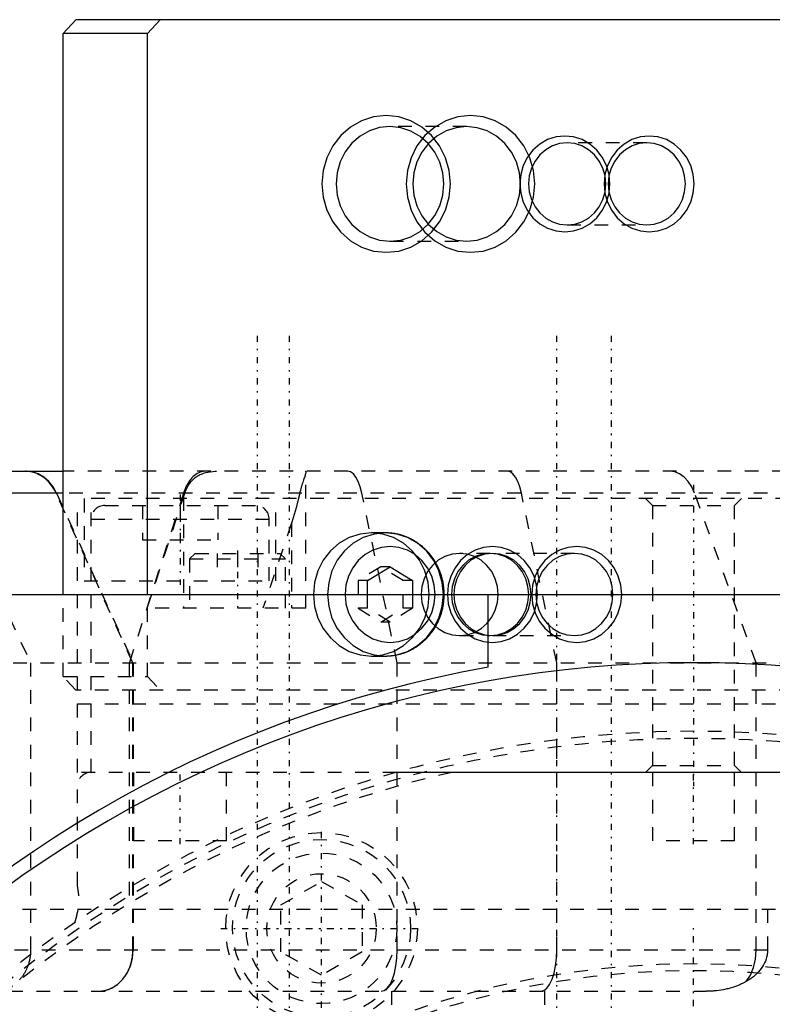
# Model space of a CAD drawing. Extents: x -545 to 345, y -132 to 132.
# Tile 15 of 18: x -49 to 6, y 60 to 132. Entities that reach past the tile are written whole.
import ezdxf

# ---------------------------------------------------------------- set-up
doc = ezdxf.new("R2010")
doc.units = 0
doc.linetypes.add('CENTER', pattern=[1.5, 0.45, -0.5, 0.05, -0.5])
doc.linetypes.add('DASHED', pattern=[2, 1, -1])
for name, color, linetype in [('AM_0', 7, 'CONTINUOUS'), ('AM_3', 7, 'DASHED'), ('AM_7', 7, 'CENTER')]:
    doc.layers.add(name, color=color, linetype=linetype)

msp = doc.modelspace()

# ---------------------------------------------------------------- linework, layer by layer
at = {"layer": 'AM_0', "color": 7, "linetype": 'CONTINUOUS'}
for p, q in [((-46.045, 131), (-45.105, 132)), ((51.262, 132), (-45.105, 132)), ((-38.949, 132), (-39.889, 131)), ((-46.045, 90), (-46.045, 131)), ((-39.889, 131), (-46.045, 131)), ((-39.889, 90), (-39.889, 131)), ((-148.753, 99), (-46.045, 99)), ((-46.045, 97.408), (-56.709, 97.408)), ((-22.501, 94.5), (-23.527, 94.5)), ((-23.803, 91.01), (-22.159, 92.021)), ((-22.159, 92.021), (-20.514, 91.01)), ((-23.803, 90), (-23.803, 91.01)), ((-20.514, 91.01), (-20.514, 90)), ((-75, 90), (75, 90)), ((-15, 84.682), (-15, 90)), ((21.703, 77), (-21.703, 77))]:
    msp.add_line(p, q, dxfattribs=at)
for points in [[(-16.291, 115), (-15.374, 115.096), (-14.493, 115.381), (-13.681, 115.843), (-12.969, 116.464), (-12.384, 117.222), (-11.95, 118.087), (-11.683, 119.025), (-11.593, 120), (-11.683, 120.975), (-11.95, 121.913), (-12.384, 122.778), (-12.969, 123.536), (-13.681, 124.157), (-14.493, 124.619), (-15.374, 124.904), (-16.291, 125), (-17.208, 124.904), (-18.089, 124.619), (-18.901, 124.157), (-19.613, 123.536), (-20.198, 122.778), (-20.632, 121.913), (-20.899, 120.975), (-20.989, 120), (-20.899, 119.025), (-20.632, 118.087), (-20.198, 117.222), (-19.613, 116.464), (-18.901, 115.843), (-18.089, 115.381), (-17.208, 115.096)], [(-16.569, 115.812), (-15.801, 115.892), (-15.063, 116.131), (-14.382, 116.518), (-13.786, 117.039), (-13.297, 117.673), (-12.933, 118.397), (-12.709, 119.183), (-12.633, 120), (-12.709, 120.817), (-12.933, 121.603), (-13.297, 122.327), (-13.786, 122.961), (-14.382, 123.482), (-15.063, 123.869), (-15.801, 124.108), (-16.569, 124.188), (-17.336, 124.108), (-18.075, 123.869), (-18.755, 123.482), (-19.352, 122.961), (-19.841, 122.327), (-20.205, 121.603), (-20.429, 120.817), (-20.504, 120), (-20.429, 119.183), (-20.205, 118.397), (-19.841, 117.673), (-19.352, 117.039), (-18.755, 116.518), (-18.075, 116.131), (-17.336, 115.892)], [(-3.241, 116.5), (-2.599, 116.567), (-1.982, 116.766), (-1.413, 117.09), (-0.915, 117.525), (-0.506, 118.056), (-0.202, 118.661), (-0.015, 119.317), (0.048, 120), (-0.015, 120.683), (-0.202, 121.339), (-0.506, 121.944), (-0.915, 122.475), (-1.413, 122.91), (-1.982, 123.234), (-2.599, 123.433), (-3.241, 123.5), (-3.882, 123.433), (-4.499, 123.234), (-5.068, 122.91), (-5.566, 122.475), (-5.975, 121.944), (-6.279, 121.339), (-6.466, 120.683), (-6.529, 120), (-6.466, 119.317), (-6.279, 118.661), (-5.975, 118.056), (-5.566, 117.525), (-5.068, 117.09), (-4.499, 116.766), (-3.882, 116.567)], [(-3.412, 117), (-2.862, 117.058), (-2.333, 117.228), (-1.845, 117.506), (-1.418, 117.879), (-1.068, 118.333), (-0.807, 118.852), (-0.647, 119.415), (-0.592, 120), (-0.647, 120.585), (-0.807, 121.148), (-1.068, 121.667), (-1.418, 122.121), (-1.845, 122.494), (-2.333, 122.772), (-2.862, 122.942), (-3.412, 123), (-3.962, 122.942), (-4.49, 122.772), (-4.978, 122.494), (-5.405, 122.121), (-5.756, 121.667), (-6.016, 121.148), (-6.176, 120.585), (-6.231, 120), (-6.176, 119.415), (-6.016, 118.852), (-5.756, 118.333), (-5.405, 117.879), (-4.978, 117.506), (-4.49, 117.228), (-3.962, 117.058)]]:
    msp.add_lwpolyline(points, close=True, dxfattribs=at)
for points in [[(-19.369, 117.058), (-18.887, 117.69), (-18.529, 118.41), (-18.309, 119.189), (-18.234, 120), (-18.309, 120.811), (-18.529, 121.59), (-18.887, 122.31), (-19.369, 122.942)], [(-23.527, 94.5), (-24.352, 94.414), (-25.145, 94.157), (-25.876, 93.742), (-26.517, 93.182), (-27.043, 92.5), (-27.433, 91.722), (-27.674, 90.878), (-27.755, 90)], [(-22.501, 94.5), (-23.326, 94.414), (-24.119, 94.157), (-24.85, 93.742), (-25.491, 93.182), (-26.017, 92.5), (-26.407, 91.722), (-26.648, 90.878), (-26.729, 90)], [(-18.87, 90), (-18.933, 90.683), (-19.12, 91.339), (-19.424, 91.944), (-19.833, 92.475), (-20.331, 92.91), (-20.9, 93.234), (-21.517, 93.433), (-22.159, 93.5), (-22.8, 93.433), (-23.417, 93.234), (-23.986, 92.91), (-24.484, 92.475), (-24.893, 91.944), (-25.197, 91.339), (-25.384, 90.683), (-25.447, 90)], [(-5.24, 90), (-5.303, 90.683), (-5.491, 91.339), (-5.795, 91.944), (-6.204, 92.475), (-6.702, 92.91), (-7.271, 93.234), (-7.888, 93.433), (-8.529, 93.5), (-9.171, 93.433), (-9.788, 93.234), (-10.356, 92.91), (-10.855, 92.475), (-11.264, 91.944), (-11.568, 91.339), (-11.755, 90.683), (-11.818, 90)], [(-5.881, 90), (-5.935, 90.585), (-6.096, 91.148), (-6.356, 91.667), (-6.707, 92.121), (-7.134, 92.494), (-7.621, 92.772), (-8.15, 92.942), (-8.7, 93), (-9.25, 92.942), (-9.779, 92.772), (-10.266, 92.494), (-10.694, 92.121), (-11.044, 91.667), (-11.305, 91.148), (-11.465, 90.585), (-11.519, 90)]]:
    msp.add_lwpolyline(points, dxfattribs=at)
msp.add_polyline3d([(-18.212, 90, 0), (-18.212, 90.033, 0), (-18.213, 90.098, 0), (-18.214, 90.162, 0), (-18.216, 90.195, 0), (-18.217, 90.227, 0), (-18.221, 90.292, 0), (-18.225, 90.357, 0), (-18.231, 90.422, 0), (-18.237, 90.487, 0), (-18.244, 90.551, 0), (-18.248, 90.583, 0), (-18.252, 90.616, 0), (-18.261, 90.68, 0), (-18.271, 90.744, 0), (-18.281, 90.808, 0), (-18.293, 90.872, 0), (-18.305, 90.936, 0), (-18.312, 90.968, 0), (-18.319, 91, 0), (-18.333, 91.063, 0), (-18.348, 91.126, 0), (-18.356, 91.158, 0), (-18.364, 91.19, 0), (-18.381, 91.252, 0), (-18.399, 91.315, 0), (-18.408, 91.346, 0), (-18.417, 91.377, 0), (-18.437, 91.439, 0), (-18.457, 91.501, 0), (-18.478, 91.562, 0), (-18.5, 91.623, 0), (-18.523, 91.683, 0), (-18.535, 91.714, 0), (-18.547, 91.744, 0), (-18.571, 91.804, 0), (-18.596, 91.863, 0), (-18.622, 91.922, 0), (-18.649, 91.981, 0), (-18.677, 92.039, 0), (-18.691, 92.068, 0), (-18.705, 92.097, 0), (-18.735, 92.154, 0), (-18.765, 92.211, 0), (-18.796, 92.268, 0), (-18.827, 92.324, 0), (-18.86, 92.379, 0), (-18.876, 92.407, 0), (-18.893, 92.434, 0), (-18.927, 92.489, 0), (-18.962, 92.543, 0), (-18.997, 92.597, 0), (-19.034, 92.65, 0), (-19.071, 92.702, 0), (-19.09, 92.729, 0), (-19.109, 92.755, 0), (-19.147, 92.806, 0), (-19.186, 92.857, 0), (-19.226, 92.907, 0), (-19.267, 92.957, 0), (-19.308, 93.006, 0), (-19.329, 93.03, 0), (-19.35, 93.054, 0), (-19.393, 93.102, 0), (-19.436, 93.149, 0), (-19.458, 93.173, 0), (-19.48, 93.196, 0), (-19.525, 93.241, 0), (-19.57, 93.287, 0), (-19.593, 93.309, 0), (-19.616, 93.331, 0), (-19.663, 93.375, 0), (-19.71, 93.418, 0), (-19.758, 93.46, 0), (-19.806, 93.502, 0), (-19.855, 93.543, 0), (-19.88, 93.563, 0), (-19.905, 93.583, 0), (-19.955, 93.622, 0), (-20.005, 93.661, 0), (-20.057, 93.698, 0), (-20.108, 93.735, 0), (-20.16, 93.772, 0), (-20.187, 93.789, 0), (-20.213, 93.807, 0), (-20.266, 93.842, 0), (-20.32, 93.875, 0), (-20.374, 93.908, 0), (-20.429, 93.941, 0), (-20.484, 93.972, 0), (-20.512, 93.987, 0), (-20.54, 94.002, 0), (-20.596, 94.032, 0), (-20.652, 94.061, 0), (-20.709, 94.089, 0), (-20.766, 94.116, 0), (-20.823, 94.142, 0), (-20.852, 94.155, 0), (-20.881, 94.167, 0), (-20.939, 94.191, 0), (-20.998, 94.215, 0), (-21.056, 94.237, 0), (-21.115, 94.259, 0), (-21.175, 94.28, 0), (-21.204, 94.29, 0), (-21.234, 94.3, 0), (-21.294, 94.318, 0), (-21.354, 94.336, 0), (-21.385, 94.345, 0), (-21.415, 94.353, 0), (-21.475, 94.37, 0), (-21.536, 94.385, 0), (-21.567, 94.392, 0), (-21.597, 94.399, 0), (-21.659, 94.413, 0), (-21.72, 94.425, 0), (-21.782, 94.436, 0), (-21.844, 94.447, 0), (-21.906, 94.457, 0), (-21.937, 94.461, 0), (-21.968, 94.465, 0), (-22.03, 94.473, 0), (-22.093, 94.48, 0), (-22.156, 94.485, 0), (-22.218, 94.49, 0), (-22.281, 94.494, 0), (-22.312, 94.496, 0), (-22.344, 94.497, 0), (-22.407, 94.499, 0), (-22.469, 94.5, 0), (-22.501, 94.5, 0)], dxfattribs=at)
for radius, start, end in [(85, 69.23364, 314.76378), (86, 100.04483, 259.95517)]:
    msp.add_arc((0, 0), radius, start, end, dxfattribs=at)
at = {"layer": 'AM_3', "color": 6, "linetype": 'DASHED'}
for p, q in [((-16.569, 124.188), (-22.17, 124.188)), ((-3.412, 123), (-9.226, 123)), ((-9.226, 117), (-3.412, 117)), ((-22.17, 115.812), (-16.569, 115.812)), ((30.753, 99), (-46.045, 99)), ((-28.31, 89), (-28.31, 98.943)), ((-54.168, 97.408), (-48.423, 85)), ((-40.953, 85), (-46.554, 97.408)), ((-46.526, 97.408), (-40.931, 85)), ((33.402, 97.408), (-46.045, 97.408)), ((-37.249, 97.408), (-41.211, 85)), ((-39.907, 89), (-37.152, 97.408)), ((-21.644, 85), (-24.222, 97.408)), ((-9.991, 85), (-12.569, 97.408)), ((4.573, 85), (0.073, 97.408)), ((-45, 77), (-45, 97)), ((45, 97), (-45, 97)), ((-44.5, 97), (-44.5, 91)), ((-44, 77), (-44, 97)), ((-43, 96.5), (-32, 96.5)), ((-40.25, 96.5), (-40.25, 94)), ((-37.5, 96.5), (-37.5, 94)), ((-37.25, 97.115), (-37.25, 89)), ((-34.75, 96.5), (-34.75, 94)), ((-30.5, 91), (-30.5, 97)), ((-3.5, 97), (-3, 96.5)), ((-3, 96.5), (-3, 77.5)), ((-3, 96.5), (3, 96.5)), ((3, 96.5), (3.5, 97)), ((3, 77.5), (3, 96.5)), ((-44, 95.5), (-31, 95.5)), ((-29.37, 95.217), (-31.449, 89)), ((-31, 91), (-31, 95.5)), ((-29.37, 95.217), (-29.37, 89)), ((-40.25, 94), (-34.75, 94)), ((-36.41, 93), (-36.81, 92.6)), ((-36.41, 93), (-30.21, 93)), ((-34.8, 93), (-34.8, 91)), ((-33.31, 93), (-33.31, 91)), ((-31.82, 93), (-31.82, 91)), ((-29.81, 92.6), (-30.21, 93)), ((-14.857, 93), (-17.08, 93)), ((-8.7, 93), (-14.686, 93)), ((-36.81, 92.6), (-36.81, 89)), ((-36.81, 92.6), (-29.81, 92.6)), ((-29.81, 89), (-29.81, 92.6)), ((-22.843, 92.021), (-24.487, 91.01)), ((-22.159, 92.021), (-22.843, 92.021)), ((-21.198, 91.01), (-22.843, 92.021)), ((-44.5, 91), (-30.5, 91)), ((-24.487, 91.01), (-24.487, 88.99)), ((-23.803, 91.01), (-24.487, 91.01)), ((-20.514, 91.01), (-21.198, 91.01)), ((-21.198, 88.99), (-21.198, 91.01)), ((-46.045, 84), (-46.045, 90)), ((-39.889, 84), (-39.889, 90)), ((-23.803, 88.99), (-23.803, 90)), ((-20.514, 90), (-20.514, 88.99)), ((-28.31, 89), (-39.907, 89)), ((-23.803, 88.99), (-24.487, 88.99)), ((-24.487, 88.99), (-22.843, 87.979)), ((-22.159, 87.979), (-23.803, 88.99)), ((-22.843, 87.979), (-21.198, 88.99)), ((-20.514, 88.99), (-22.159, 87.979)), ((-20.514, 88.99), (-21.198, 88.99)), ((-22.159, 87.979), (-22.843, 87.979)), ((-17.08, 87), (-14.857, 87)), ((-14.686, 87), (-8.7, 87)), ((-97.697, 85), (40, 85)), ((-48.423, 85), (-48.423, 64)), ((-41.211, 85), (-41.211, 67)), ((-40.953, 64), (-40.953, 85)), ((-40.931, 85), (-40.931, 64)), ((-23.527, 85.5), (-22.501, 85.5)), ((-21.644, 64), (-21.644, 85)), ((-9.991, 64), (-9.991, 85)), ((4.573, 64), (4.573, 85)), ((-46.045, 84), (-39.889, 84)), ((-45.105, 83), (-46.045, 84)), ((-39.889, 84), (-38.949, 83)), ((51.262, 83), (-45.105, 83)), ((-45, 82), (45, 82)), ((-21.703, 77), (-45, 77)), ((-40.9, 77), (-40.9, 72)), ((-34.1, 72), (-34.1, 77)), ((-3, 77.5), (-3.5, 77)), ((-3, 77.5), (3, 77.5)), ((-3, 77), (-3, 72)), ((3.5, 77), (3, 77.5)), ((3, 72), (3, 77)), ((-45, 68.74), (-45, 76)), ((-34.1, 72), (-40.9, 72)), ((3, 72), (-3, 72)), ((-30.14, 67.315), (-27.17, 69.029)), ((-27.17, 69.029), (-24.2, 67.315)), ((-67, 67), (55.156, 67)), ((-30.14, 63.885), (-30.14, 67.315)), ((-24.2, 67.315), (-24.2, 63.885)), ((5.406, 67), (5.406, 64)), ((5.406, 64), (-108.06, 64)), ((-27.17, 62.171), (-30.14, 63.885)), ((-24.2, 63.885), (-27.17, 62.171)), ((-89.985, 61), (0.936, 61)), ((-22.067, 61), (-22.067, -61)), ((-10.88, 61), (-10.88, -61))]:
    msp.add_line(p, q, dxfattribs=at)
for points in [[(-22.447, 125), (-23.364, 124.904), (-24.245, 124.619), (-25.058, 124.157), (-25.77, 123.536), (-26.354, 122.778), (-26.788, 121.913), (-27.056, 120.975), (-27.146, 120), (-27.056, 119.025), (-26.788, 118.087), (-26.354, 117.222), (-25.77, 116.464), (-25.058, 115.843), (-24.245, 115.381), (-23.364, 115.096), (-22.447, 115), (-21.531, 115.096), (-20.649, 115.381), (-19.837, 115.843), (-19.125, 116.464), (-18.541, 117.222), (-18.107, 118.087), (-17.839, 119.025), (-17.749, 120), (-17.839, 120.975), (-18.107, 121.913), (-18.541, 122.778), (-19.125, 123.536), (-19.837, 124.157), (-20.649, 124.619), (-21.531, 124.904)], [(-9.397, 123.5), (-10.039, 123.433), (-10.656, 123.234), (-11.224, 122.91), (-11.723, 122.475), (-12.132, 121.944), (-12.435, 121.339), (-12.623, 120.683), (-12.686, 120), (-12.623, 119.317), (-12.435, 118.661), (-12.132, 118.056), (-11.723, 117.525), (-11.224, 117.09), (-10.656, 116.766), (-10.039, 116.567), (-9.397, 116.5), (-8.755, 116.567), (-8.138, 116.766), (-7.57, 117.09), (-7.071, 117.525), (-6.662, 118.056), (-6.358, 118.661), (-6.171, 119.317), (-6.108, 120), (-6.171, 120.683), (-6.358, 121.339), (-6.662, 121.944), (-7.071, 122.475), (-7.57, 122.91), (-8.138, 123.234), (-8.755, 123.433)], [(-9.226, 117), (-8.676, 117.058), (-8.147, 117.228), (-7.66, 117.506), (-7.233, 117.879), (-6.882, 118.333), (-6.621, 118.852), (-6.461, 119.415), (-6.407, 120), (-6.461, 120.585), (-6.621, 121.148), (-6.882, 121.667), (-7.233, 122.121), (-7.66, 122.494), (-8.147, 122.772), (-8.676, 122.942), (-9.226, 123), (-9.776, 122.942), (-10.305, 122.772), (-10.792, 122.494), (-11.219, 122.121), (-11.57, 121.667), (-11.83, 121.148), (-11.991, 120.585), (-12.045, 120), (-11.991, 119.415), (-11.83, 118.852), (-11.57, 118.333), (-11.219, 117.879), (-10.792, 117.506), (-10.305, 117.228), (-9.776, 117.058)], [(-17.08, 87), (-16.53, 87.058), (-16.001, 87.228), (-15.513, 87.506), (-15.086, 87.879), (-14.736, 88.333), (-14.475, 88.852), (-14.315, 89.415), (-14.261, 90), (-14.315, 90.585), (-14.475, 91.148), (-14.736, 91.667), (-15.086, 92.121), (-15.513, 92.494), (-16.001, 92.772), (-16.53, 92.942), (-17.08, 93), (-17.63, 92.942), (-18.158, 92.772), (-18.646, 92.494), (-19.073, 92.121), (-19.424, 91.667), (-19.684, 91.148), (-19.845, 90.585), (-19.899, 90), (-19.845, 89.415), (-19.684, 88.852), (-19.424, 88.333), (-19.073, 87.879), (-18.646, 87.506), (-18.158, 87.228), (-17.63, 87.058)], [(-14.686, 86.5), (-14.044, 86.567), (-13.427, 86.766), (-12.858, 87.09), (-12.36, 87.525), (-11.951, 88.056), (-11.647, 88.661), (-11.46, 89.317), (-11.397, 90), (-11.46, 90.683), (-11.647, 91.339), (-11.951, 91.944), (-12.36, 92.475), (-12.858, 92.91), (-13.427, 93.234), (-14.044, 93.433), (-14.686, 93.5), (-15.327, 93.433), (-15.944, 93.234), (-16.513, 92.91), (-17.011, 92.475), (-17.42, 91.944), (-17.724, 91.339), (-17.911, 90.683), (-17.974, 90), (-17.911, 89.317), (-17.724, 88.661), (-17.42, 88.056), (-17.011, 87.525), (-16.513, 87.09), (-15.944, 86.766), (-15.327, 86.567)], [(-14.857, 87), (-14.307, 87.058), (-13.778, 87.228), (-13.29, 87.506), (-12.863, 87.879), (-12.513, 88.333), (-12.252, 88.852), (-12.092, 89.415), (-12.037, 90), (-12.092, 90.585), (-12.252, 91.148), (-12.513, 91.667), (-12.863, 92.121), (-13.29, 92.494), (-13.778, 92.772), (-14.307, 92.942), (-14.857, 93), (-15.407, 92.942), (-15.935, 92.772), (-16.423, 92.494), (-16.85, 92.121), (-17.201, 91.667), (-17.461, 91.148), (-17.621, 90.585), (-17.676, 90), (-17.621, 89.415), (-17.461, 88.852), (-17.201, 88.333), (-16.85, 87.879), (-16.423, 87.506), (-15.935, 87.228), (-15.407, 87.058)], [(-14.686, 87), (-14.136, 87.058), (-13.607, 87.228), (-13.119, 87.506), (-12.692, 87.879), (-12.342, 88.333), (-12.081, 88.852), (-11.921, 89.415), (-11.866, 90), (-11.921, 90.585), (-12.081, 91.148), (-12.342, 91.667), (-12.692, 92.121), (-13.119, 92.494), (-13.607, 92.772), (-14.136, 92.942), (-14.686, 93), (-15.235, 92.942), (-15.764, 92.772), (-16.252, 92.494), (-16.679, 92.121), (-17.029, 91.667), (-17.29, 91.148), (-17.45, 90.585), (-17.505, 90), (-17.45, 89.415), (-17.29, 88.852), (-17.029, 88.333), (-16.679, 87.879), (-16.252, 87.506), (-15.764, 87.228), (-15.235, 87.058)]]:
    msp.add_lwpolyline(points, close=True, dxfattribs=at)
for points in [[(-19.369, 122.942), (-19.964, 123.469), (-20.644, 123.861), (-21.383, 124.104), (-22.153, 124.188), (-22.923, 124.111), (-23.664, 123.874), (-24.347, 123.488), (-24.947, 122.968), (-25.438, 122.332), (-25.804, 121.607), (-26.029, 120.819), (-26.105, 120), (-26.029, 119.181), (-25.804, 118.393), (-25.438, 117.668), (-24.947, 117.032), (-24.347, 116.512), (-23.664, 116.126), (-22.923, 115.889), (-22.153, 115.812), (-21.383, 115.896), (-20.644, 116.139), (-19.964, 116.531), (-19.369, 117.058)], [(-46.526, 97.408), (-46.777, 97.861), (-47.092, 98.253), (-47.462, 98.572), (-47.875, 98.807), (-48.316, 98.951), (-48.772, 99)], [(-24.222, 97.408), (-24.338, 97.861), (-24.483, 98.253), (-24.653, 98.572), (-24.843, 98.807), (-25.047, 98.951), (-25.257, 99)], [(-12.569, 97.408), (-12.684, 97.861), (-12.829, 98.253), (-13, 98.572), (-13.19, 98.807), (-13.393, 98.951), (-13.603, 99)], [(0.073, 97.408), (-0.128, 97.861), (-0.382, 98.253), (-0.68, 98.572), (-1.011, 98.807), (-1.366, 98.951), (-1.733, 99)], [(-27.755, 90), (-27.674, 89.122), (-27.433, 88.278), (-27.043, 87.5), (-26.517, 86.818), (-25.876, 86.258), (-25.145, 85.843), (-24.352, 85.586), (-23.527, 85.5), (-22.702, 85.586), (-21.908, 85.843), (-21.177, 86.258), (-20.537, 86.818), (-20.011, 87.5), (-19.62, 88.278), (-19.379, 89.122), (-19.298, 90), (-19.379, 90.878), (-19.62, 91.722), (-20.011, 92.5), (-20.537, 93.182), (-21.177, 93.742), (-21.908, 94.157), (-22.702, 94.414), (-23.527, 94.5)], [(-26.729, 90), (-26.648, 89.122), (-26.407, 88.278), (-26.017, 87.5), (-25.491, 86.818), (-24.85, 86.258), (-24.119, 85.843), (-23.326, 85.586), (-22.501, 85.5), (-21.676, 85.586), (-20.882, 85.843), (-20.151, 86.258), (-19.511, 86.818), (-18.985, 87.5), (-18.594, 88.278), (-18.353, 89.122), (-18.272, 90), (-18.353, 90.878), (-18.594, 91.722), (-18.985, 92.5), (-19.511, 93.182), (-20.151, 93.742), (-20.882, 94.157), (-21.676, 94.414), (-22.501, 94.5)], [(-25.447, 90), (-25.384, 89.317), (-25.197, 88.661), (-24.893, 88.056), (-24.484, 87.525), (-23.986, 87.09), (-23.417, 86.766), (-22.8, 86.567), (-22.159, 86.5), (-21.517, 86.567), (-20.9, 86.766), (-20.331, 87.09), (-19.833, 87.525), (-19.424, 88.056), (-19.12, 88.661), (-18.933, 89.317), (-18.87, 90)], [(-11.818, 90), (-11.755, 89.317), (-11.568, 88.661), (-11.264, 88.056), (-10.855, 87.525), (-10.356, 87.09), (-9.788, 86.766), (-9.171, 86.567), (-8.529, 86.5), (-7.888, 86.567), (-7.271, 86.766), (-6.702, 87.09), (-6.204, 87.525), (-5.795, 88.056), (-5.491, 88.661), (-5.303, 89.317), (-5.24, 90)], [(-11.519, 90), (-11.465, 89.415), (-11.305, 88.852), (-11.044, 88.333), (-10.694, 87.879), (-10.266, 87.506), (-9.779, 87.228), (-9.25, 87.058), (-8.7, 87), (-8.15, 87.058), (-7.621, 87.228), (-7.134, 87.506), (-6.707, 87.879), (-6.356, 88.333), (-6.096, 88.852), (-5.935, 89.415), (-5.881, 90)], [(-43.475, 61), (-42.979, 61.058), (-42.502, 61.228), (-42.062, 61.506), (-41.676, 61.879), (-41.36, 62.333), (-41.125, 62.852), (-40.98, 63.415), (-40.931, 64)], [(-22.816, 61), (-22.588, 61.058), (-22.368, 61.228), (-22.165, 61.506), (-21.988, 61.879), (-21.842, 62.333), (-21.733, 62.852), (-21.667, 63.415), (-21.644, 64)], [(-11.163, 61), (-10.934, 61.058), (-10.714, 61.228), (-10.512, 61.506), (-10.334, 61.879), (-10.188, 62.333), (-10.08, 62.852), (-10.013, 63.415), (-9.991, 64)], [(3.848, 61.71), (4.154, 62.181), (4.383, 62.738), (4.525, 63.354), (4.573, 64)]]:
    msp.add_lwpolyline(points, dxfattribs=at)
for points in [[(-46.554, 97.408, 0), (-46.592, 97.488, 0), (-46.674, 97.646, 0), (-46.764, 97.797, 0), (-46.811, 97.869, 0), (-46.86, 97.939, 0), (-46.961, 98.071, 0), (-47.064, 98.192, 0), (-47.178, 98.31, 0), (-47.301, 98.422, 0), (-47.43, 98.527, 0), (-47.497, 98.575, 0), (-47.564, 98.621, 0), (-47.7, 98.704, 0), (-47.835, 98.775, 0), (-47.973, 98.836, 0), (-48.119, 98.89, 0), (-48.271, 98.934, 0), (-48.348, 98.952, 0), (-48.425, 98.967, 0), (-48.579, 98.988, 0), (-48.73, 98.999, 0), (-48.803, 99, 0)], [(-35.655, 99, 0), (-35.709, 98.999, 0), (-35.818, 98.988, 0), (-35.926, 98.966, 0), (-35.979, 98.951, 0), (-36.032, 98.934, 0), (-36.138, 98.891, 0), (-36.242, 98.838, 0), (-36.343, 98.774, 0), (-36.442, 98.7, 0), (-36.538, 98.617, 0), (-36.585, 98.571, 0), (-36.631, 98.524, 0), (-36.721, 98.422, 0), (-36.807, 98.311, 0), (-36.888, 98.192, 0), (-36.965, 98.065, 0), (-37.037, 97.93, 0), (-37.071, 97.861, 0), (-37.104, 97.789, 0), (-37.166, 97.641, 0), (-37.223, 97.488, 0), (-37.249, 97.408, 0)], [(-37.152, 97.408, 0), (-37.123, 97.492, 0), (-37.057, 97.653, 0), (-36.984, 97.808, 0), (-36.944, 97.882, 0), (-36.902, 97.955, 0), (-36.812, 98.094, 0), (-36.712, 98.226, 0), (-36.605, 98.347, 0), (-36.489, 98.458, 0), (-36.417, 98.519, 0), (-36.396, 98.535, 0), (-36.375, 98.552, 0), (-36.365, 98.56, 0), (-36.354, 98.568, 0), (-36.332, 98.584, 0), (-36.31, 98.599, 0), (-36.299, 98.607, 0), (-36.288, 98.614, 0), (-36.266, 98.629, 0), (-36.243, 98.644, 0), (-36.232, 98.651, 0), (-36.221, 98.658, 0), (-36.198, 98.672, 0), (-36.174, 98.686, 0), (-36.151, 98.699, 0), (-36.127, 98.712, 0), (-36.103, 98.725, 0), (-36.091, 98.732, 0), (-36.079, 98.738, 0), (-36.055, 98.75, 0), (-36.03, 98.762, 0), (-35.943, 98.801, 0), (-35.789, 98.86, 0), (-35.629, 98.908, 0), (-35.464, 98.945, 0), (-35.38, 98.96, 0), (-35.294, 98.972, 0), (-35.119, 98.99, 0), (-34.939, 98.999, 0), (-34.848, 99, 0)], [(-28.31, 98.943, 0), (-28.311, 98.929, 0), (-28.315, 98.896, 0), (-28.324, 98.856, 0), (-28.329, 98.833, 0), (-28.336, 98.809, 0), (-28.353, 98.755, 0), (-28.373, 98.694, 0), (-28.396, 98.626, 0), (-28.422, 98.552, 0), (-28.45, 98.471, 0), (-28.465, 98.428, 0), (-28.481, 98.383, 0), (-28.513, 98.288, 0), (-28.547, 98.188, 0), (-28.581, 98.081, 0), (-28.615, 97.97, 0), (-28.649, 97.853, 0), (-28.666, 97.793, 0), (-28.683, 97.732, 0), (-28.716, 97.606, 0), (-28.747, 97.475, 0), (-28.762, 97.408, 0)], [(-28.356, 99, 0), (-28.353, 99, 0), (-28.348, 99, 0), (-28.344, 98.999, 0), (-28.342, 98.999, 0), (-28.339, 98.998, 0), (-28.336, 98.997, 0), (-28.332, 98.995, 0), (-28.328, 98.993, 0), (-28.325, 98.99, 0), (-28.323, 98.988, 0), (-28.321, 98.986, 0), (-28.32, 98.985, 0), (-28.318, 98.981, 0), (-28.316, 98.977, 0), (-28.314, 98.973, 0), (-28.313, 98.968, 0), (-28.312, 98.963, 0), (-28.311, 98.961, 0), (-28.311, 98.958, 0), (-28.31, 98.952, 0), (-28.31, 98.946, 0), (-28.31, 98.943, 0)], [(-28.762, 97.408, 0), (-28.845, 97.046, 0), (-29.032, 96.322, 0), (-29.25, 95.587, 0), (-29.37, 95.217, 0)], [(-22.501, 85.5, 0), (-22.469, 85.5, 0), (-22.407, 85.501, 0), (-22.344, 85.503, 0), (-22.313, 85.504, 0), (-22.281, 85.506, 0), (-22.219, 85.51, 0), (-22.156, 85.515, 0), (-22.094, 85.52, 0), (-22.032, 85.527, 0), (-21.969, 85.535, 0), (-21.938, 85.539, 0), (-21.907, 85.543, 0), (-21.845, 85.553, 0), (-21.783, 85.563, 0), (-21.722, 85.575, 0), (-21.66, 85.587, 0), (-21.599, 85.601, 0), (-21.568, 85.608, 0), (-21.537, 85.615, 0), (-21.476, 85.63, 0), (-21.415, 85.646, 0), (-21.385, 85.655, 0), (-21.355, 85.663, 0), (-21.294, 85.682, 0), (-21.234, 85.701, 0), (-21.204, 85.71, 0), (-21.174, 85.72, 0), (-21.115, 85.741, 0), (-21.056, 85.763, 0), (-20.997, 85.786, 0), (-20.938, 85.809, 0), (-20.88, 85.833, 0), (-20.851, 85.846, 0), (-20.822, 85.859, 0), (-20.765, 85.885, 0), (-20.708, 85.912, 0), (-20.651, 85.939, 0), (-20.595, 85.968, 0), (-20.539, 85.998, 0), (-20.512, 86.013, 0), (-20.484, 86.028, 0), (-20.429, 86.059, 0), (-20.375, 86.091, 0), (-20.321, 86.124, 0), (-20.267, 86.158, 0), (-20.214, 86.192, 0), (-20.188, 86.21, 0), (-20.161, 86.228, 0), (-20.109, 86.264, 0), (-20.058, 86.301, 0), (-20.006, 86.339, 0), (-19.956, 86.377, 0), (-19.906, 86.417, 0), (-19.881, 86.437, 0), (-19.856, 86.457, 0), (-19.807, 86.498, 0), (-19.759, 86.539, 0), (-19.711, 86.582, 0), (-19.664, 86.624, 0), (-19.617, 86.668, 0), (-19.594, 86.69, 0), (-19.571, 86.713, 0), (-19.526, 86.758, 0), (-19.482, 86.803, 0), (-19.459, 86.826, 0), (-19.438, 86.85, 0), (-19.394, 86.897, 0), (-19.352, 86.944, 0), (-19.331, 86.968, 0), (-19.31, 86.992, 0), (-19.269, 87.041, 0), (-19.228, 87.091, 0), (-19.188, 87.141, 0), (-19.149, 87.192, 0), (-19.11, 87.243, 0), (-19.092, 87.269, 0), (-19.073, 87.295, 0), (-19.036, 87.347, 0), (-18.999, 87.4, 0), (-18.964, 87.454, 0), (-18.929, 87.508, 0), (-18.895, 87.563, 0), (-18.878, 87.59, 0), (-18.862, 87.618, 0), (-18.829, 87.674, 0), (-18.797, 87.73, 0), (-18.766, 87.787, 0), (-18.736, 87.844, 0), (-18.706, 87.901, 0), (-18.692, 87.93, 0), (-18.678, 87.959, 0), (-18.65, 88.018, 0), (-18.623, 88.077, 0), (-18.597, 88.136, 0), (-18.571, 88.195, 0), (-18.547, 88.255, 0), (-18.535, 88.285, 0), (-18.523, 88.315, 0), (-18.501, 88.376, 0), (-18.479, 88.437, 0), (-18.457, 88.498, 0), (-18.437, 88.56, 0), (-18.418, 88.621, 0), (-18.408, 88.652, 0), (-18.399, 88.684, 0), (-18.381, 88.746, 0), (-18.365, 88.809, 0), (-18.357, 88.84, 0), (-18.349, 88.871, 0), (-18.334, 88.935, 0), (-18.319, 88.998, 0), (-18.312, 89.03, 0), (-18.306, 89.062, 0), (-18.293, 89.125, 0), (-18.282, 89.189, 0), (-18.271, 89.254, 0), (-18.261, 89.318, 0), (-18.252, 89.383, 0), (-18.248, 89.415, 0), (-18.244, 89.447, 0), (-18.237, 89.512, 0), (-18.231, 89.577, 0), (-18.225, 89.642, 0), (-18.221, 89.707, 0), (-18.217, 89.772, 0), (-18.216, 89.805, 0), (-18.214, 89.837, 0), (-18.213, 89.902, 0), (-18.212, 89.967, 0), (-18.212, 90, 0)], [(-48.423, 64, 0), (-48.423, 63.978, 0), (-48.423, 63.934, 0), (-48.424, 63.891, 0), (-48.425, 63.869, 0), (-48.426, 63.847, 0), (-48.428, 63.803, 0), (-48.431, 63.76, 0), (-48.434, 63.716, 0), (-48.438, 63.673, 0), (-48.443, 63.63, 0), (-48.445, 63.608, 0), (-48.448, 63.586, 0), (-48.453, 63.543, 0), (-48.459, 63.5, 0), (-48.466, 63.457, 0), (-48.473, 63.415, 0), (-48.481, 63.372, 0), (-48.485, 63.351, 0), (-48.489, 63.329, 0), (-48.497, 63.287, 0), (-48.507, 63.245, 0), (-48.512, 63.224, 0), (-48.517, 63.202, 0), (-48.527, 63.161, 0), (-48.538, 63.119, 0), (-48.543, 63.098, 0), (-48.549, 63.077, 0), (-48.561, 63.036, 0), (-48.574, 62.994, 0), (-48.587, 62.953, 0), (-48.6, 62.912, 0), (-48.614, 62.872, 0), (-48.622, 62.852, 0), (-48.629, 62.831, 0), (-48.644, 62.791, 0), (-48.66, 62.751, 0), (-48.676, 62.712, 0), (-48.692, 62.672, 0), (-48.709, 62.633, 0), (-48.718, 62.614, 0), (-48.727, 62.595, 0), (-48.745, 62.556, 0), (-48.763, 62.518, 0), (-48.782, 62.48, 0), (-48.802, 62.443, 0), (-48.822, 62.406, 0), (-48.832, 62.388, 0), (-48.842, 62.369, 0), (-48.863, 62.333, 0), (-48.884, 62.297, 0), (-48.906, 62.261, 0), (-48.928, 62.226, 0), (-48.951, 62.191, 0), (-48.962, 62.173, 0), (-48.974, 62.156, 0), (-48.997, 62.122, 0), (-49.021, 62.088, 0), (-49.046, 62.055, 0), (-49.071, 62.022, 0), (-49.096, 61.989, 0), (-49.109, 61.973, 0), (-49.122, 61.957, 0), (-49.148, 61.925, 0), (-49.174, 61.894, 0), (-49.188, 61.878, 0), (-49.201, 61.863, 0), (-49.229, 61.832, 0)], [(-43.5, 61, 0), (-43.483, 61, 0), (-43.448, 61.001, 0), (-43.412, 61.002, 0), (-43.394, 61.003, 0), (-43.376, 61.004, 0), (-43.339, 61.006, 0), (-43.302, 61.009, 0), (-43.265, 61.013, 0), (-43.228, 61.017, 0), (-43.191, 61.022, 0), (-43.172, 61.025, 0), (-43.154, 61.028, 0), (-43.116, 61.034, 0), (-43.079, 61.041, 0), (-43.041, 61.049, 0), (-43.004, 61.058, 0), (-42.967, 61.067, 0), (-42.948, 61.071, 0), (-42.929, 61.076, 0), (-42.893, 61.087, 0), (-42.856, 61.098, 0), (-42.838, 61.103, 0), (-42.819, 61.109, 0), (-42.783, 61.121, 0), (-42.747, 61.134, 0), (-42.73, 61.141, 0), (-42.712, 61.147, 0), (-42.677, 61.161, 0), (-42.643, 61.175, 0), (-42.609, 61.19, 0), (-42.575, 61.205, 0), (-42.542, 61.22, 0), (-42.526, 61.228, 0), (-42.51, 61.236, 0), (-42.478, 61.253, 0), (-42.445, 61.27, 0), (-42.412, 61.288, 0), (-42.379, 61.306, 0), (-42.346, 61.326, 0), (-42.33, 61.336, 0), (-42.313, 61.346, 0), (-42.28, 61.367, 0), (-42.247, 61.388, 0), (-42.215, 61.41, 0), (-42.182, 61.433, 0), (-42.15, 61.456, 0), (-42.134, 61.468, 0), (-42.118, 61.481, 0), (-42.086, 61.505, 0), (-42.054, 61.53, 0), (-42.023, 61.556, 0), (-41.993, 61.582, 0), (-41.962, 61.609, 0), (-41.947, 61.622, 0), (-41.932, 61.636, 0), (-41.903, 61.664, 0), (-41.874, 61.691, 0), (-41.845, 61.72, 0), (-41.818, 61.748, 0), (-41.79, 61.777, 0), (-41.777, 61.791, 0), (-41.764, 61.806, 0), (-41.738, 61.835, 0), (-41.712, 61.864, 0), (-41.7, 61.878, 0), (-41.688, 61.893, 0), (-41.663, 61.923, 0), (-41.638, 61.953, 0), (-41.626, 61.969, 0), (-41.614, 61.985, 0), (-41.589, 62.017, 0), (-41.565, 62.049, 0), (-41.541, 62.083, 0), (-41.518, 62.117, 0), (-41.494, 62.152, 0), (-41.483, 62.169, 0), (-41.471, 62.187, 0), (-41.449, 62.223, 0), (-41.426, 62.259, 0), (-41.404, 62.296, 0), (-41.383, 62.333, 0), (-41.362, 62.37, 0), (-41.352, 62.389, 0), (-41.342, 62.408, 0), (-41.322, 62.446, 0), (-41.302, 62.484, 0), (-41.284, 62.523, 0), (-41.265, 62.562, 0), (-41.248, 62.6, 0), (-41.239, 62.62, 0), (-41.23, 62.639, 0), (-41.214, 62.678, 0), (-41.198, 62.717, 0), (-41.183, 62.756, 0), (-41.168, 62.794, 0), (-41.154, 62.832, 0), (-41.147, 62.851, 0), (-41.141, 62.871, 0), (-41.128, 62.909, 0), (-41.115, 62.949, 0), (-41.102, 62.989, 0), (-41.09, 63.029, 0), (-41.079, 63.071, 0), (-41.073, 63.091, 0), (-41.067, 63.112, 0), (-41.057, 63.154, 0), (-41.046, 63.197, 0), (-41.041, 63.218, 0), (-41.036, 63.24, 0), (-41.027, 63.283, 0), (-41.018, 63.327, 0), (-41.014, 63.349, 0), (-41.01, 63.37, 0), (-41.002, 63.414, 0), (-40.995, 63.458, 0), (-40.989, 63.503, 0), (-40.983, 63.547, 0), (-40.977, 63.591, 0), (-40.975, 63.613, 0), (-40.972, 63.635, 0), (-40.968, 63.679, 0), (-40.964, 63.723, 0), (-40.961, 63.767, 0), (-40.958, 63.81, 0), (-40.956, 63.853, 0), (-40.956, 63.874, 0), (-40.955, 63.895, 0), (-40.954, 63.938, 0), (-40.953, 63.979, 0), (-40.953, 64, 0)], [(5.406, 64, 0), (5.406, 63.988, 0), (5.406, 63.964, 0), (5.405, 63.94, 0), (5.405, 63.928, 0), (5.404, 63.916, 0), (5.403, 63.891, 0), (5.402, 63.867, 0), (5.4, 63.843, 0), (5.398, 63.819, 0), (5.396, 63.795, 0), (5.395, 63.783, 0), (5.393, 63.771, 0), (5.39, 63.747, 0), (5.387, 63.723, 0), (5.374, 63.639, 0), (5.36, 63.567, 0), (5.343, 63.496, 0), (5.303, 63.354, 0), (5.252, 63.213, 0), (5.191, 63.074, 0), (5.121, 62.938, 0), (5.041, 62.804, 0), (4.998, 62.738, 0), (4.952, 62.672, 0), (4.853, 62.544, 0), (4.746, 62.419, 0), (4.63, 62.298, 0), (4.505, 62.181, 0), (4.372, 62.068, 0), (4.303, 62.013, 0), (4.232, 61.959, 0), (4.084, 61.856, 0), (3.928, 61.757, 0), (3.848, 61.71, 0)], [(3.848, 61.71, 0), (3.773, 61.667, 0), (3.62, 61.587, 0), (3.465, 61.513, 0), (3.387, 61.478, 0), (3.309, 61.444, 0), (3.153, 61.382, 0), (2.999, 61.327, 0), (2.847, 61.278, 0), (2.691, 61.232, 0), (2.53, 61.189, 0), (2.448, 61.169, 0), (2.365, 61.151, 0), (2.197, 61.116, 0), (2.027, 61.086, 0), (1.856, 61.061, 0), (1.685, 61.04, 0), (1.514, 61.024, 0), (1.429, 61.017, 0), (1.345, 61.012, 0), (1.179, 61.004, 0), (1.016, 61, 0), (0.936, 61, 0)]]:
    msp.add_polyline3d(points, dxfattribs=at)
for centre, radius in [((0, 0), 79.5), ((-27.17, 65.6), 7), ((-27.17, 65.6), 6.5), ((-27.17, 65.6), 5.5), ((-27.17, 65.595), 4)]:
    msp.add_circle(centre, radius, dxfattribs=at)
for centre, radius, start, end in [((-43, 95.5), 1, 90, 180), ((-32, 95.5), 1, 0, 90), ((0, 0), 80, 55.58849, 304.41151), ((0, 0), 79, 102.91991, 257.08009), ((-44, 76), 1, 90, 180), ((-49.896, 67.726), 5, 339.87686, 11.695), ((0, 0), 63, 2.46084, 267.53916), ((0, 0), 62.5, 315.28541, 178.16622)]:
    msp.add_arc(centre, radius, start, end, dxfattribs=at)
at = {"layer": 'AM_7', "color": 4, "linetype": 'CENTER'}
for p, q in [((-31.871, 108.9), (-31.871, -108.9)), ((-29.527, 108.9), (-29.527, -108.9)), ((-10, 108.9), (-10, -108.9)), ((-6.015, 108.9), (-6.015, -108.9)), ((0, 98), (0, 76)), ((-37.5, 97.3), (-37.5, 90.7)), ((-33.31, 93.2), (-33.31, 88.8)), ((-37.5, 71.75), (-37.5, 77.25)), ((0, 71.75), (0, 77.25)), ((-27.17, 58.25), (-27.17, 72.95)), ((-34.52, 65.6), (-19.82, 65.6)), ((-31.37, 65.595), (-22.97, 65.595)), ((0, -65.625), (0, 65.625))]:
    msp.add_line(p, q, dxfattribs=at)

doc.saveas('drawing.dxf')
